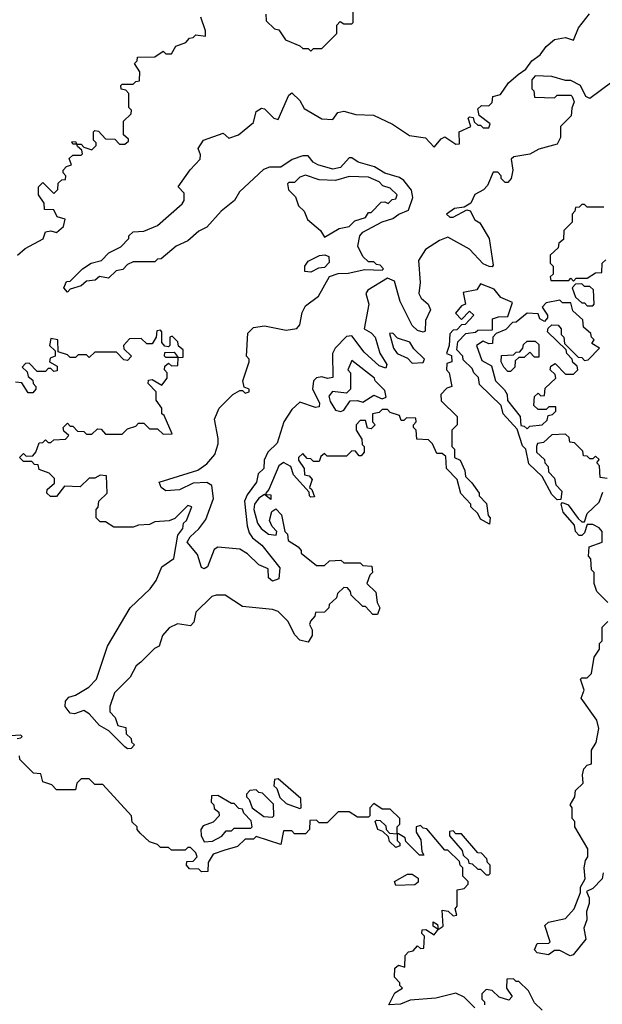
# Model space of a CAD drawing. Extents: x 2737310 to 2869991, y 870230 to 1012730.
# Tile 82 of 256: x 2829541 to 2831670, y 901856 to 905455. Entities that reach past the tile are written whole.
import ezdxf

# ---------------------------------------------------------------- set-up
doc = ezdxf.new("R2010")
doc.units = 0

msp = doc.modelspace()

# ---------------------------------------------------------------- linework, layer by layer
at = {"layer": '0CON02XD'}
for points in [[(2830605, 905340), (2830615, 905350), (2830645, 905350), (2830700, 905405), (2830700, 905435), (2830711.7, 905448.3), (2830725, 905440), (2830755, 905440), (2830760, 905445), (2830760, 905495)], [(2829532.5, 904595), (2829561.2, 904618.8), (2829626, 904654), (2829635, 904680), (2829655, 904683.3), (2829675, 904677.5), (2829700.7, 904699.3), (2829706.4, 904726.4), (2829677.5, 904735), (2829665, 904760), (2829631.7, 904761.7), (2829630, 904785), (2829610, 904815), (2829610, 904845), (2829625, 904860), (2829665, 904820), (2829680, 904835), (2829681.7, 904858.3), (2829695, 904870), (2829708.3, 904871.7), (2829710, 904885), (2829700, 904895), (2829700, 904905), (2829711.7, 904918.3), (2829730, 904925), (2829721.7, 904948.3), (2829735, 904960), (2829765, 904960), (2829770, 904965), (2829768.3, 904978.3), (2829751.7, 904991.7), (2829750, 905000), (2829735, 905000), (2829731.7, 905008.3), (2829745, 905010), (2829750, 905000), (2829765, 905000), (2829775, 904990), (2829805, 904980), (2829820, 904995), (2829820, 905005), (2829810, 905015), (2829810, 905045), (2829815, 905050), (2829828.3, 905048.3), (2829855, 905020), (2829888.3, 905018.3), (2829905, 905000), (2829925, 905000), (2829938.3, 905011.7), (2829938.3, 905018.3), (2829920, 905035), (2829920, 905085), (2829948.3, 905111.7), (2829950, 905125), (2829940, 905135), (2829940, 905185), (2829928.3, 905198.3), (2829911.7, 905201.7), (2829910, 905215), (2829915, 905220), (2829955, 905220), (2829965, 905230), (2829978.3, 905231.7), (2829980, 905265), (2829960, 905295), (2829970, 905305), (2829971.7, 905318.3), (2830035, 905320), (2830065, 905340), (2830075, 905330), (2830095, 905330), (2830111.7, 905358.3), (2830148.3, 905371.7), (2830161.7, 905388.3), (2830175, 905390), (2830185, 905400), (2830220, 905395), (2830220, 905415), (2830203.3, 905465)], [(2830465, 903402.5), (2830450, 903415), (2830448.3, 903448.3), (2830415, 903462.5), (2830373, 903503), (2830345, 903520), (2830265, 903527.5), (2830251.7, 903518.3), (2830227.5, 903455), (2830215, 903447.5), (2830205, 903453.3), (2830190.7, 903500.7), (2830153.3, 903545), (2830163.8, 903565), (2830196, 903594), (2830221.2, 903628.8), (2830248.8, 903705), (2830242.5, 903752.5), (2830225, 903763.3), (2830175, 903761.2), (2830125, 903736.7), (2830075, 903733.3), (2830057.5, 903745), (2830050, 903765), (2830191.7, 903808.3), (2830225, 903832.5), (2830253.6, 903866.4), (2830266.7, 903905), (2830266.7, 903925), (2830253.3, 903995), (2830270, 904035), (2830320, 904085), (2830345, 904100), (2830355, 904100), (2830365, 904090), (2830380, 904095), (2830380, 904105), (2830361.7, 904111.7), (2830356.7, 904135), (2830380, 904205), (2830380, 904215), (2830370, 904225), (2830375, 904310), (2830395, 904330), (2830435, 904336.7), (2830515, 904320), (2830553.6, 904326.4), (2830565, 904340), (2830573.3, 904385), (2830585, 904410), (2830632.5, 904445), (2830673.6, 904516.4), (2830705, 904527.5), (2830741.7, 904528.3), (2830801.7, 904541.7), (2830865, 904540), (2830870, 904545), (2830858.3, 904558.3), (2830845, 904560), (2830835, 904570), (2830815, 904570), (2830795, 904590), (2830777, 904627), (2830783.8, 904665), (2830795, 904678.8), (2830865, 904716), (2830905, 904728.8), (2830926.7, 904745), (2830961.2, 904758.8), (2830978, 904805), (2830972.7, 904832.7), (2830945, 904867.5), (2830928.3, 904878.3), (2830875, 904894), (2830837.9, 904917.9), (2830777.5, 904935), (2830755, 904950), (2830745, 904950), (2830713.3, 904915), (2830685, 904908.6), (2830630, 904925), (2830613.3, 904935), (2830595, 904957.5), (2830575, 904957.5), (2830536.1, 904943.9), (2830495, 904916.2), (2830453.9, 904916.1), (2830431.7, 904908.3), (2830343.6, 904826.4), (2830325.9, 904794.1), (2830277.5, 904755), (2830225, 904697.5), (2830195, 904682.5), (2830155, 904647.5), (2830113, 904627), (2830058.3, 904581.7), (2830045, 904580), (2830035, 904570), (2829955, 904570), (2829935, 904560), (2829918.3, 904541.7), (2829893, 904537), (2829865, 904510), (2829833, 904517), (2829817, 904503), (2829785, 904500), (2829765, 904482.5), (2829725, 904470), (2829715, 904460), (2829702.5, 904475), (2829711.7, 904498.3), (2829725, 904500), (2829770, 904545), (2829802.5, 904565), (2829840, 904575), (2829867, 904603), (2829910, 904625), (2829940, 904655), (2829940, 904665), (2829955, 904680), (2829995, 904682.5), (2830045, 904702.5), (2830135, 904782.5), (2830142.5, 904795), (2830141.7, 904821.7), (2830120, 904845), (2830163.6, 904906.4), (2830200, 904945), (2830201.7, 904961.7), (2830192.5, 904985), (2830212.5, 905015), (2830285, 905040), (2830305, 905022.5), (2830340, 905035), (2830395, 905080), (2830405, 905120), (2830425, 905132.5), (2830435, 905130), (2830470, 905095), (2830485, 905090), (2830525, 905180), (2830535, 905187.5), (2830565, 905160), (2830580.7, 905130.7), (2830645, 905092.5), (2830685, 905090), (2830703.9, 905116.1), (2830725, 905121.2), (2830769.3, 905109.3), (2830833.3, 905106.7), (2830903.6, 905073.6), (2830965, 905032.5), (2831023.6, 905023.6), (2831055, 904990), (2831080.7, 905019.3), (2831095, 905026.7), (2831135, 905000), (2831148.3, 905001.7), (2831147.5, 905045), (2831190, 905065), (2831180, 905095), (2831185, 905100), (2831198.3, 905098.3), (2831201.7, 905081.7), (2831215, 905070), (2831225, 905070), (2831235, 905060), (2831255, 905060), (2831260, 905075), (2831220, 905105), (2831215, 905130), (2831228.3, 905141.7), (2831255, 905140), (2831267, 905153), (2831270, 905175), (2831298.3, 905181.7), (2831327.5, 905225), (2831362.5, 905255), (2831390, 905275), (2831412.5, 905305), (2831443, 905327), (2831465, 905357.5), (2831495, 905383.3), (2831535, 905390), (2831565, 905380), (2831582.5, 905425), (2831623.6, 905476.4)], [(2830440, 905475), (2830441.7, 905451.7), (2830471.7, 905421.7), (2830488.3, 905418.3), (2830511.7, 905381.7), (2830565, 905360), (2830575, 905350), (2830595, 905350), (2830605, 905340)], [(2831705, 905227.5), (2831625, 905167.5), (2831610, 905175), (2831590, 905215), (2831555, 905232.5), (2831535, 905232.5), (2831485, 905247.5), (2831425, 905250), (2831412.5, 905235), (2831412.5, 905202.5), (2831420, 905195), (2831421.7, 905171.7), (2831495, 905170), (2831505, 905180), (2831555, 905180), (2831560, 905175), (2831567.5, 905155), (2831558.3, 905131.7), (2831556.4, 905103.6), (2831517.5, 905065), (2831517.5, 905025), (2831505, 905000), (2831438.3, 904981.7), (2831405, 904963.8), (2831346.4, 904953.6), (2831337.5, 904945), (2831342.5, 904905), (2831337.5, 904875), (2831325, 904860), (2831315, 904860), (2831300, 904875), (2831300, 904885), (2831288.3, 904898.3), (2831271.7, 904898.3), (2831250.7, 904849.3), (2831236.1, 904833.9), (2831204.1, 904815.9), (2831190, 904785), (2831165, 904770), (2831130, 904765), (2831100, 904745), (2831113.3, 904733.3), (2831125, 904733.3), (2831175, 904760), (2831186.7, 904756.7), (2831203.6, 904723.6), (2831223, 904713), (2831256.7, 904655), (2831271.7, 904558.3), (2831267.5, 904552.5), (2831257, 904553), (2831235, 904563.3), (2831185, 904616.7), (2831105, 904660), (2831075, 904648.8), (2831024.3, 904615.7), (2830998.8, 904575), (2831003.8, 904495), (2831000, 904455), (2831007.7, 904437.7), (2831033.3, 904415), (2831042.5, 904395), (2831023.9, 904356.1), (2831023, 904317), (2831015, 904313.3), (2830995, 904318.8), (2830975, 904337.5), (2830931.2, 904425), (2830910, 904500), (2830885, 904510), (2830813, 904467), (2830806.2, 904455), (2830817.1, 904415), (2830800, 904325), (2830825, 904311.2), (2830840, 904295), (2830856.4, 904236.4), (2830882.5, 904195), (2830878.3, 904181.7), (2830855, 904190), (2830800.3, 904240.3), (2830755, 904300), (2830735, 904297.5), (2830693.3, 904255), (2830684.2, 904235.8), (2830685, 904147.5), (2830666.1, 904143.9), (2830645, 904150), (2830625, 904146.2), (2830614.1, 904135.9), (2830611.2, 904105), (2830636.2, 904055), (2830635, 904040), (2830621.7, 904038.3), (2830565, 904057.5), (2830535, 904030), (2830506, 903985), (2830482, 903908), (2830447.5, 903875), (2830433.8, 903845), (2830432.5, 903815), (2830412.5, 903795), (2830406.7, 903765), (2830371.7, 903718.3), (2830362, 903695), (2830372, 903605), (2830380, 903580), (2830392, 903562), (2830426.2, 903535), (2830491.7, 903451.7), (2830488.3, 903411.7), (2830465, 903402.5)], [(2830655, 904660), (2830708.3, 904691.7), (2830745, 904700), (2830765, 904720), (2830805, 904732.5), (2830815, 904750), (2830825, 904750), (2830861.7, 904788.3), (2830875, 904790), (2830887, 904783), (2830901.7, 904798.3), (2830915, 904800), (2830920, 904815), (2830895, 904840), (2830868.3, 904848.3), (2830855, 904862.5), (2830815, 904880), (2830745, 904882.5), (2830695, 904867.5), (2830635, 904870), (2830585, 904887.5), (2830565, 904880), (2830545, 904860), (2830525, 904860), (2830520, 904855), (2830523, 904833), (2830548.3, 904808.3), (2830560, 904775), (2830580, 904755), (2830592.5, 904725), (2830640, 904685), (2830655, 904660)], [(2831675, 904770), (2831615, 904770), (2831605, 904780), (2831595, 904780), (2831585, 904770), (2831571.7, 904768.3), (2831570, 904755), (2831560, 904745), (2831560, 904715), (2831530, 904685), (2831528.3, 904651.7), (2831511.7, 904638.3), (2831508.3, 904621.7), (2831480, 904595), (2831480, 904565), (2831490, 904555), (2831490, 904525), (2831480, 904515), (2831481.7, 904501.7), (2831547.5, 904502.5), (2831555, 904510), (2831565, 904500)], [(2830605, 904532.5), (2830582.5, 904535), (2830582.5, 904555), (2830595, 904572.5), (2830637, 904593), (2830656.2, 904596.2), (2830670, 904590), (2830671.7, 904568.3), (2830655, 904550), (2830633, 904547), (2830605, 904532.5)], [(2831565, 904500), (2831575, 904510), (2831615, 904510), (2831645, 904530), (2831668.3, 904531.7), (2831670, 904565), (2831683, 904577)], [(2831688.3, 903778.3), (2831661.7, 903781.7), (2831660, 903825), (2831650, 903835), (2831658.3, 903848.3), (2831645, 903860), (2831635, 903850), (2831625, 903850), (2831615, 903860), (2831601.7, 903861.7), (2831598.3, 903878.3), (2831568.3, 903908.3), (2831551.7, 903911.7), (2831548.3, 903928.3), (2831535, 903940), (2831485, 903937.5), (2831455, 903910), (2831433.6, 903906.4), (2831430, 903895), (2831430, 903875), (2831458.3, 903848.3), (2831460, 903835), (2831471.7, 903821.7), (2831473, 903803), (2831495, 903780), (2831500, 903755), (2831521.7, 903731.7), (2831518.3, 903701.7), (2831505, 903700), (2831485, 903720), (2831450, 903785), (2831401.7, 903831.7), (2831390, 903885), (2831378.3, 903898.3), (2831358.3, 903958.3), (2831307.5, 904015), (2831300, 904045), (2831221.7, 904121.7), (2831217, 904147), (2831200, 904165), (2831195, 904180), (2831161.7, 904211.7), (2831160, 904225), (2831138.3, 904248.3), (2831141.7, 904278.3), (2831171.7, 904308.3), (2831207, 904313), (2831215, 904320), (2831268.3, 904321.7), (2831268.3, 904361.7), (2831290.7, 904369.3), (2831325, 904370), (2831341.7, 904421.7), (2831299.3, 904439.3), (2831275, 904470), (2831225, 904490), (2831211.7, 904468.3), (2831161.7, 904458.3), (2831170, 904415), (2831155, 904410), (2831133, 904383), (2831155, 904360), (2831185, 904390), (2831200, 904375), (2831168.3, 904341.7), (2831155, 904340), (2831138.3, 904321.7), (2831125, 904320), (2831113, 904307), (2831110, 904265), (2831100, 904235), (2831118.3, 904228.3), (2831120, 904205), (2831101.7, 904198.3), (2831100, 904175), (2831110, 904165), (2831120, 904115), (2831101.7, 904108.3), (2831080, 904085), (2831081.7, 904061.7), (2831140, 904005), (2831140, 903975), (2831120, 903955), (2831120, 903895), (2831130, 903885), (2831130, 903855), (2831150, 903845), (2831167, 903807), (2831170, 903785), (2831193, 903763), (2831220, 903725), (2831220, 903715), (2831247, 903687), (2831253, 903643), (2831260, 903635), (2831258.3, 903611.7), (2831225, 903630), (2831215, 903650), (2831190, 903675), (2831190, 903685), (2831153, 903723), (2831140, 903775), (2831100, 903815), (2831098.3, 903858.3), (2831085, 903870), (2831065, 903870), (2831050, 903905), (2831035, 903920), (2830991.7, 903921.7), (2830990, 903955), (2830980, 903965), (2830980, 903975), (2830990, 903985), (2830988.3, 903998.3), (2830955, 904000), (2830945, 903990), (2830935, 903990), (2830928.3, 904008.3), (2830895, 904020), (2830885, 904030), (2830865, 904030), (2830855, 904020), (2830830, 904015), (2830830, 903985), (2830840, 903975), (2830825, 903960), (2830811.7, 903961.7), (2830805, 903990), (2830785, 903990), (2830770, 903975), (2830770, 903955), (2830791.7, 903921.7), (2830792.5, 903902.5), (2830800, 903895), (2830800, 903875), (2830788.3, 903861.7), (2830781.7, 903861.7), (2830768.3, 903878.3), (2830755, 903880), (2830735, 903860), (2830665, 903860), (2830655, 903870), (2830641.7, 903858.3), (2830635, 903840), (2830615, 903840), (2830605, 903850), (2830591.7, 903851.7), (2830575, 903870), (2830560, 903855), (2830560, 903845), (2830580, 903815), (2830581.7, 903791.7), (2830598.3, 903788.3), (2830610, 903775), (2830600, 903745), (2830608.3, 903738.3), (2830618.3, 903711.7), (2830605, 903710), (2830600, 903715), (2830598.3, 903728.3), (2830541.7, 903791.7), (2830531.7, 903821.7), (2830505, 903836.7), (2830487.5, 903825), (2830451.7, 903738.3), (2830440, 903725), (2830440, 903720), (2830458.3, 903718.3), (2830458.3, 903701.7), (2830435, 903720), (2830415, 903706.7), (2830398.8, 903685), (2830396, 903665), (2830410, 903615), (2830423.3, 903595), (2830450, 903575), (2830478.3, 903571.7), (2830480, 903585), (2830463, 903603), (2830453.8, 903625), (2830462, 903658), (2830477, 903667), (2830497.5, 903645), (2830510, 903585), (2830520, 903575), (2830521.7, 903551.7), (2830558.3, 903528.3), (2830570, 903515), (2830570, 903505), (2830625, 903460), (2830655, 903460), (2830673, 903477), (2830715, 903480), (2830725, 903470), (2830785, 903470), (2830795, 903460), (2830828.3, 903458.3), (2830830, 903435), (2830820, 903425), (2830810, 903395), (2830842.5, 903362.5), (2830847.5, 903325), (2830857.5, 903305), (2830848.3, 903281.7), (2830831.7, 903281.7), (2830805, 903310), (2830795, 903310), (2830751.7, 903351.7), (2830750, 903365), (2830738.3, 903378.3), (2830725, 903380), (2830701.7, 903358.3), (2830698.3, 903341.7), (2830671.7, 903318.3), (2830670, 903305), (2830655, 903290), (2830621.7, 903288.3), (2830620, 903275), (2830603, 903257), (2830600, 903245), (2830610, 903225), (2830610, 903205), (2830595, 903180), (2830565, 903187.5), (2830545, 903207.5), (2830522.5, 903255), (2830485, 903292.5), (2830465, 903300), (2830355, 903310), (2830291.7, 903351.7), (2830258.3, 903351.7), (2830243.6, 903346.4), (2830185, 903290), (2830177, 903253), (2830165, 903240), (2830117, 903247), (2830087, 903233), (2830062.5, 903205), (2830050, 903165), (2830033.6, 903156.4), (2829983, 903107)], [(2831635, 904410), (2831640, 904415), (2831638.3, 904468.3), (2831625, 904480), (2831605, 904480), (2831595, 904490), (2831571.7, 904488.3), (2831560, 904475), (2831571.7, 904441.7), (2831595, 904420), (2831605, 904420), (2831615, 904410), (2831635, 904410)], [(2831395, 903960), (2831405, 903970), (2831450, 903975), (2831468.3, 903991.7), (2831471.7, 904008.3), (2831488.3, 904011.7), (2831500, 904025), (2831500, 904040), (2831475, 904040), (2831465, 904030), (2831435, 904030), (2831420, 904045), (2831421.7, 904078.3), (2831435, 904090), (2831445, 904080), (2831458.3, 904081.7), (2831461.7, 904108.3), (2831500, 904145), (2831498.3, 904158.3), (2831480, 904175), (2831481.7, 904188.3), (2831498.3, 904198.3), (2831535, 904160), (2831565, 904160), (2831580, 904175), (2831578.3, 904188.3), (2831561.7, 904201.7), (2831560, 904215), (2831540, 904235), (2831538.3, 904248.3), (2831470, 904315), (2831471.7, 904328.3), (2831485, 904340), (2831508.3, 904338.3), (2831520, 904325), (2831520, 904305), (2831530, 904295), (2831531.7, 904271.7), (2831581.7, 904221.7), (2831595, 904220), (2831605, 904210), (2831618.3, 904211.7), (2831660, 904255), (2831631.7, 904271.7), (2831640, 904285), (2831630, 904295), (2831628.3, 904308.3), (2831601.7, 904331.7), (2831598.3, 904358.3), (2831561.7, 904391.7), (2831555, 904420), (2831525, 904420), (2831515, 904430), (2831465, 904420), (2831450, 904405), (2831470, 904375), (2831470, 904365), (2831458.3, 904351.7), (2831441.7, 904361.7), (2831435, 904380), (2831395, 904382.5), (2831355, 904350), (2831341.7, 904348.3), (2831317, 904323), (2831281.7, 904308.3), (2831270, 904295), (2831268.3, 904271.7), (2831255, 904270), (2831235, 904280), (2831210, 904265), (2831230, 904210), (2831265, 904190), (2831280, 904135), (2831313, 904103), (2831322.5, 904085), (2831323, 904063), (2831370, 904005), (2831371.7, 903971.7), (2831385, 903970), (2831395, 903960)], [(2829983, 903107), (2829967, 903093), (2829945, 903052.5), (2829887.5, 902995), (2829870, 902945), (2829870, 902925), (2829890, 902905), (2829900, 902875), (2829928.3, 902868.3), (2829930, 902845), (2829948.3, 902828.3), (2829950, 902815), (2829960, 902805), (2829948.3, 902791.7), (2829935, 902790), (2829925, 902797.5), (2829866.2, 902856.2), (2829832.5, 902875), (2829795, 902917.5), (2829775, 902930), (2829741.7, 902918.3), (2829725, 902920), (2829706.7, 902945), (2829708.8, 902965), (2829720.8, 902979.2), (2829745, 902986.2), (2829793.3, 903015), (2829821.2, 903045), (2829861.2, 903165), (2829944.2, 903305.8), (2830017.5, 903375), (2830040, 903405), (2830060, 903455), (2830103.6, 903486.4), (2830118.3, 903571.7), (2830137.5, 903595), (2830140, 903615), (2830150, 903625), (2830170, 903675), (2830155, 903680), (2830108.3, 903631.7), (2830087, 903623), (2830035, 903620), (2830015, 903610), (2829975, 903607.5), (2829955, 903600), (2829885, 903600), (2829855, 903620), (2829835, 903620), (2829820, 903635), (2829820, 903665), (2829827, 903673), (2829830, 903695), (2829860, 903725), (2829858.3, 903788.3), (2829835, 903790), (2829815, 903780), (2829795, 903780), (2829761.7, 903748.3), (2829705, 903750), (2829675, 903712.5), (2829653, 903713), (2829640, 903725), (2829641.7, 903738.3), (2829668.3, 903761.7), (2829668.3, 903778.3), (2829648.3, 903798.3), (2829611.7, 903811.7), (2829608.3, 903828.3), (2829595, 903830), (2829585, 903840), (2829555, 903840), (2829540, 903855), (2829555, 903870), (2829565, 903860), (2829588.3, 903861.7), (2829600, 903875), (2829611.7, 903908.3), (2829625, 903910), (2829635, 903920), (2829645, 903910), (2829655, 903910), (2829665, 903920), (2829708.3, 903921.7), (2829720, 903935), (2829701.7, 903951.7), (2829700, 903965), (2829715, 903980), (2829725, 903970), (2829735, 903970), (2829751.7, 903951.7), (2829775, 903950), (2829785, 903940), (2829805, 903940), (2829825, 903960), (2829838.3, 903958.3), (2829855, 903940), (2829915, 903940), (2829935, 903960), (2829965, 903970), (2829975, 903980), (2829995, 903980), (2830015, 903960), (2830045, 903960), (2830065, 903940), (2830098.3, 903941.7), (2830068.3, 904008.3), (2830060, 904015), (2830060, 904035), (2830040, 904065), (2830040, 904095), (2830010, 904125), (2830011.7, 904138.3), (2830025, 904140), (2830060, 904120), (2830080, 904145), (2830080, 904165), (2830070, 904175), (2830071.7, 904188.3), (2830085, 904200), (2830095, 904190), (2830118.3, 904191.7), (2830120, 904220), (2830075, 904220), (2830070, 904225), (2830071.7, 904238.3), (2830105, 904240), (2830120, 904220), (2830138.3, 904221.7), (2830138.3, 904248.3), (2830121.7, 904261.7), (2830118.3, 904278.3), (2830098.3, 904298.3), (2830090, 904295), (2830090, 904265), (2830085, 904260), (2830071.7, 904261.7), (2830060, 904275), (2830060, 904315), (2830055, 904320), (2830041.7, 904318.3), (2830040, 904295), (2830025, 904270), (2830005, 904270), (2829985, 904290), (2829941.7, 904288.3), (2829920, 904265), (2829921.7, 904251.7), (2829950, 904225), (2829935, 904210), (2829921.7, 904211.7), (2829895, 904240), (2829815, 904240), (2829795, 904220), (2829785, 904230), (2829755, 904230), (2829745, 904220), (2829725, 904220), (2829715, 904230), (2829681.7, 904241.7), (2829680, 904285), (2829655, 904290), (2829650, 904265), (2829670, 904245), (2829670, 904225), (2829651.7, 904218.3), (2829650, 904205), (2829678.3, 904188.3), (2829678.3, 904171.7), (2829665, 904170), (2829655, 904180), (2829645, 904180), (2829635, 904170), (2829605, 904170), (2829575, 904200), (2829561.7, 904198.3), (2829550, 904185), (2829568.3, 904168.3), (2829571.7, 904151.7), (2829588.3, 904138.3), (2829590, 904125), (2829600, 904115), (2829600, 904105), (2829588.3, 904091.7), (2829571.7, 904091.7), (2829548.3, 904128.3), (2829525, 904130)], [(2830975, 904200), (2831015, 904202.5), (2831020, 904215), (2830981.7, 904251.7), (2830966.4, 904276.4), (2830921.7, 904291.7), (2830905, 904310), (2830891.7, 904308.3), (2830907.5, 904255), (2830920, 904235), (2830958.3, 904218.3), (2830975, 904200)], [(2831335, 904170), (2831325, 904170), (2831310, 904185), (2831300, 904205), (2831301.7, 904228.3), (2831345, 904230), (2831355, 904240), (2831368.3, 904241.7), (2831380, 904255), (2831381.7, 904268.3), (2831395, 904280), (2831425, 904280), (2831438.3, 904268.3), (2831438.3, 904221.7), (2831421.7, 904221.7), (2831405, 904240), (2831385, 904220), (2831365, 904220), (2831351.7, 904208.3), (2831350, 904185), (2831335, 904170)], [(2830715, 904023.3), (2830725, 904027.5), (2830748.3, 904061.7), (2830775, 904063.3), (2830795, 904057.5), (2830835, 904083.3), (2830865, 904070), (2830880, 904075), (2830875, 904100), (2830840, 904135), (2830837.5, 904145), (2830755, 904210), (2830740, 904175), (2830750, 904165), (2830750, 904105), (2830735, 904090), (2830683.6, 904096.4), (2830670.7, 904079.3), (2830675, 904060), (2830695, 904027.5), (2830715, 904023.3)], [(2831690, 903325), (2831650, 903365), (2831640, 903395), (2831640, 903435), (2831630, 903445), (2831627.5, 903485), (2831620, 903495), (2831621.7, 903528.3), (2831670, 903545), (2831670, 903585), (2831658.3, 903598.3), (2831635, 903610), (2831615, 903610), (2831605, 903580), (2831595, 903570), (2831585, 903570), (2831572.5, 903585), (2831568.3, 903608.3), (2831527.5, 903655), (2831520, 903685), (2831525, 903690), (2831545, 903682.5), (2831581.7, 903631.7), (2831595, 903620), (2831605, 903620), (2831615, 903650), (2831658.3, 903691.7), (2831671.7, 903728.3)], [(2831673.3, 902336.7), (2831670, 902315), (2831635, 902280), (2831611.7, 902268.3), (2831622.5, 902245), (2831622.5, 902225), (2831612.5, 902195), (2831613.3, 902165), (2831602.5, 902135), (2831610, 902095), (2831563, 902037), (2831553, 902033), (2831515, 902053.3), (2831495, 902052.5), (2831473, 902037), (2831432.5, 902045), (2831422.5, 902055), (2831431.7, 902078.3), (2831475, 902080), (2831480, 902085), (2831460, 902145), (2831473, 902157), (2831535, 902170), (2831567.5, 902205), (2831590, 902265), (2831590, 902285), (2831607.5, 902315), (2831603.3, 902355), (2831608.3, 902381.7), (2831617.5, 902395), (2831617.5, 902425), (2831570, 902505), (2831570, 902525), (2831560, 902535), (2831560, 902575), (2831552.5, 902585), (2831570, 902615), (2831571.7, 902638.3), (2831600, 902665), (2831597.5, 902695), (2831603, 902717), (2831615, 902730), (2831630, 902735), (2831630, 902785), (2831647, 902813), (2831657.5, 902865), (2831650, 902895), (2831592.5, 902975), (2831603.3, 903005), (2831590, 903045), (2831595, 903050), (2831615, 903050), (2831630, 903065), (2831640, 903125), (2831660, 903155), (2831660, 903175), (2831670, 903185), (2831670, 903235), (2831690, 903255)], [(2829531.7, 902828.3), (2829545, 902830), (2829550, 902835), (2829545, 902840), (2829485, 902836.7)], [(2831203.6, 901843.6), (2831165, 901882.5), (2831135, 901897.5), (2831061.7, 901878.3), (2830968.3, 901871.7), (2830933, 901857), (2830890, 901855), (2830911.7, 901898.3), (2830940, 901915), (2830930, 901925), (2830930, 901935), (2830910, 901955), (2830911.7, 901988.3), (2830925, 902000), (2830948.3, 901991.7), (2830950, 902035), (2830961.7, 902048.3), (2830978.3, 902051.7), (2830995, 902070), (2831005, 902060), (2831018.3, 902061.7), (2831020, 902105), (2831010, 902115), (2831011.7, 902128.3), (2831025, 902130), (2831055, 902110), (2831070, 902130), (2831051.7, 902141.7), (2831051.7, 902158.3), (2831068.3, 902148.3), (2831070, 902130), (2831088.3, 902141.7), (2831085, 902200), (2831107, 902197), (2831125, 902180), (2831138.3, 902181.7), (2831132.5, 902205), (2831140, 902215), (2831140, 902275), (2831165, 902280), (2831180, 902295), (2831180, 902305), (2831160, 902325), (2831160, 902355), (2831150, 902365), (2831148.3, 902378.3), (2831105, 902420), (2831095, 902420), (2831028.3, 902498.3), (2831015, 902500), (2831005, 902510), (2830990, 902505), (2830990, 902485), (2831007, 902457), (2831010, 902415), (2831018.3, 902401.7), (2831001.7, 902401.7), (2830951.7, 902451.7), (2830950, 902465), (2830925, 902480), (2830920, 902480), (2830920, 902455), (2830930, 902445), (2830930, 902435), (2830915, 902430), (2830891.7, 902451.7), (2830888.3, 902468.3), (2830868.3, 902488.3), (2830850, 902495), (2830840, 902525), (2830845, 902530), (2830858.3, 902528.3), (2830878.3, 902508.3), (2830880, 902495), (2830891.7, 902481.7), (2830920, 902480), (2830920, 902505), (2830930, 902515), (2830930, 902535), (2830895, 902570), (2830865, 902570), (2830835, 902590), (2830820, 902575), (2830820, 902545), (2830815, 902540), (2830775, 902540), (2830745, 902560), (2830705, 902560), (2830665, 902520), (2830635, 902520), (2830625, 902530), (2830601.7, 902528.3), (2830600, 902495), (2830585, 902480), (2830545, 902480), (2830535, 902490), (2830505, 902490), (2830495, 902440), (2830405, 902470), (2830395, 902460), (2830365, 902460), (2830337, 902433), (2830290.7, 902419.3), (2830247.5, 902405), (2830230, 902375), (2830228.3, 902341.7), (2830205, 902340), (2830195, 902350), (2830161.7, 902351.7), (2830150, 902365), (2830151.7, 902378.3), (2830175, 902380), (2830190, 902395), (2830185, 902410), (2830165, 902430), (2830155, 902430), (2830145, 902420), (2830095, 902420), (2830085, 902430), (2830055, 902430), (2830045, 902440), (2830015, 902450), (2829981.7, 902481.7), (2829970, 902495), (2829970, 902505), (2829951.7, 902521.7), (2829950, 902545), (2829845, 902660), (2829815, 902660), (2829795, 902680), (2829765, 902680), (2829750, 902665), (2829745, 902640), (2829675, 902640), (2829658.3, 902658.3), (2829625, 902670), (2829618.3, 902698.3), (2829591.7, 902701.7), (2829541.7, 902751.7), (2829540, 902765)], [(2830565, 902572.5), (2830570, 902575), (2830568.3, 902608.3), (2830485, 902680), (2830471.7, 902678.3), (2830470, 902655), (2830480, 902645), (2830491.7, 902611.7), (2830515, 902590), (2830565, 902572.5)], [(2830465, 902540), (2830470, 902545), (2830468.3, 902588.3), (2830428.3, 902628.3), (2830415, 902630), (2830405, 902640), (2830381.7, 902638.3), (2830370, 902625), (2830370, 902615), (2830380, 902605), (2830390, 902575), (2830433, 902543), (2830465, 902540)], [(2830215, 902450), (2830245, 902452.5), (2830279.3, 902470.7), (2830295, 902490), (2830315, 902490), (2830325, 902500), (2830385, 902500), (2830390, 902505), (2830387, 902527), (2830360, 902555), (2830355, 902570), (2830341.7, 902571.7), (2830325, 902590), (2830315, 902590), (2830265, 902620), (2830241.7, 902618.3), (2830240, 902595), (2830250, 902585), (2830251.7, 902571.7), (2830268.3, 902558.3), (2830270, 902545), (2830248.3, 902521.7), (2830211.7, 902508.3), (2830202.5, 902495), (2830203.6, 902473.6), (2830215, 902450)], [(2831255, 902330), (2831260, 902335), (2831260, 902365), (2831250, 902375), (2831248.3, 902388.3), (2831228.3, 902408.3), (2831215, 902410), (2831155, 902480), (2831135, 902480), (2831125, 902490), (2831111.7, 902488.3), (2831111.7, 902471.7), (2831158.3, 902418.3), (2831161.7, 902401.7), (2831180, 902385), (2831181.7, 902371.7), (2831195, 902370), (2831215, 902350), (2831225, 902350), (2831245, 902330), (2831255, 902330)], [(2830915, 902290), (2830910, 902305), (2830958.3, 902331.7), (2830975, 902332.5), (2830997, 902317), (2830997, 902303), (2830985, 902292.5), (2830915, 902290)], [(2831450, 901835), (2831421.7, 901861.7), (2831400, 901905), (2831365, 901940), (2831355, 901940), (2831345, 901950), (2831321.7, 901948.3), (2831320, 901915), (2831340, 901885), (2831328.3, 901871.7), (2831293, 901883), (2831267, 901907), (2831245, 901910), (2831230, 901895), (2831230, 901875), (2831240, 901865), (2831240, 901855)]]:
    msp.add_lwpolyline(points, dxfattribs=at)

doc.saveas('drawing.dxf')
